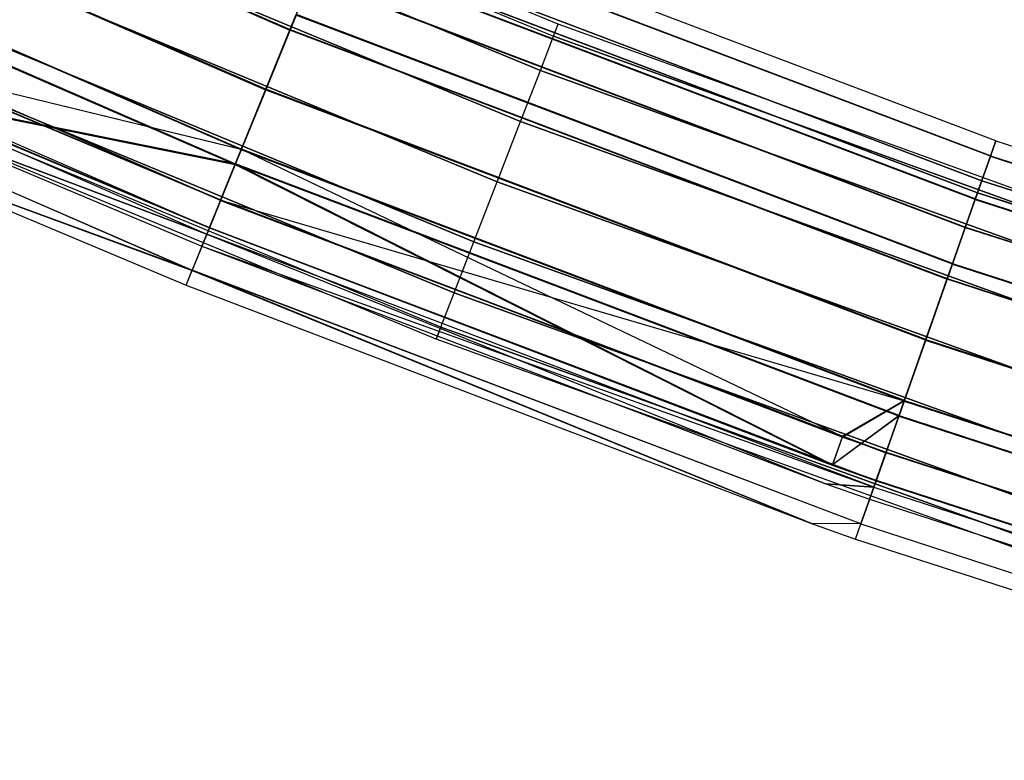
# Model space of a CAD drawing. Extents: x -176 to 176, y -176 to 176.
# Tile 12 of 208: x -68 to -56, y -168 to -159. Entities that reach past the tile are written whole.
import ezdxf

# ---------------------------------------------------------------- set-up
doc = ezdxf.new("R2010")
doc.units = 0
doc.header["$LTSCALE"] = 25.4
doc.layers.get('0').update_dxf_attribs({"linetype": 'CONTINUOUS'})

# ---------------------------------------------------------------- blocks, each defined once
blk = doc.blocks.new('BIURKOWA_B_STL')
at = {"color": 0}
for p, q in [((-72.581, -156.198, 195.151), (-64.95, -159.522, 195.151)), ((-72.581, -156.198, 195.151), (-64.95, -159.522, 195.151)), ((-64.949, -159.519, 406.152), (-72.58, -156.195, 406.152)), ((-64.949, -159.519, 406.152), (-72.58, -156.195, 406.152)), ((-72.58, -156.195, 409.848), (-64.949, -159.519, 409.848)), ((-72.58, -156.195, 409.848), (-64.949, -159.519, 409.848)), ((-72.577, -156.19, 198.845), (-64.947, -159.514, 198.845)), ((-72.577, -156.19, 198.845), (-64.947, -159.514, 198.845)), ((-61.772, -159.453, 408), (-69.07, -156.43, 408)), ((-61.772, -159.453, 408), (-69.07, -156.43, 408)), ((-61.772, -159.453, 197), (-69.07, -156.43, 197)), ((-61.772, -159.453, 197), (-69.07, -156.43, 197)), ((-69.132, -156.569, 408.765), (-61.827, -159.595, 408.765)), ((-69.132, -156.569, 407.235), (-61.827, -159.595, 407.235)), ((-69.132, -156.569, 408.765), (-61.827, -159.595, 408.765)), ((-69.132, -156.569, 407.235), (-61.827, -159.595, 407.235)), ((-69.132, -156.569, 197.765), (-61.827, -159.595, 197.765)), ((-69.132, -156.569, 196.235), (-61.827, -159.595, 196.235)), ((-69.132, -156.569, 197.765), (-61.827, -159.595, 197.765)), ((-69.132, -156.569, 196.235), (-61.827, -159.595, 196.235)), ((-72.903, -156.891, 194.5), (-65.238, -160.23, 194.5)), ((-72.903, -156.891, 194.5), (-65.238, -160.23, 194.5)), ((-65.238, -160.23, 195), (-72.903, -156.891, 195)), ((-65.238, -160.23, 195), (-72.903, -156.891, 195)), ((-72.902, -156.889, 405.5), (-65.237, -160.228, 405.5)), ((-72.902, -156.889, 405.5), (-65.237, -160.228, 405.5)), ((-72.902, -156.889, 410.5), (-65.237, -160.228, 410.5)), ((-72.902, -156.889, 410.5), (-65.237, -160.228, 410.5)), ((-72.902, -156.889, 406), (-65.237, -160.228, 406)), ((-72.902, -156.889, 410), (-65.237, -160.228, 410)), ((-72.902, -156.889, 410), (-65.237, -160.228, 410)), ((-72.902, -156.889, 406), (-65.237, -160.228, 406)), ((-72.9, -156.883, 199.5), (-65.235, -160.222, 199.5)), ((-72.9, -156.883, 199.5), (-65.235, -160.222, 199.5)), ((-65.235, -160.222, 199), (-72.9, -156.883, 199)), ((-65.235, -160.222, 199), (-72.9, -156.883, 199)), ((-61.984, -159.999, 406.586), (-69.307, -156.966, 406.586)), ((-69.307, -156.966, 409.414), (-61.984, -159.999, 409.414)), ((-69.307, -156.966, 409.414), (-61.984, -159.999, 409.414)), ((-61.984, -159.999, 406.586), (-69.307, -156.966, 406.586)), ((-61.984, -159.999, 195.586), (-69.307, -156.966, 195.586)), ((-69.307, -156.966, 198.414), (-61.984, -159.999, 198.414)), ((-69.307, -156.966, 198.414), (-61.984, -159.999, 198.414)), ((-61.984, -159.999, 195.586), (-69.307, -156.966, 195.586)), ((-65.527, -160.939, 195.153), (-73.226, -157.585, 195.153)), ((-65.527, -160.939, 195.153), (-73.226, -157.585, 195.153)), ((-73.225, -157.583, 409.848), (-65.526, -160.937, 409.848)), ((-65.526, -160.937, 406.152), (-73.225, -157.583, 406.152)), ((-65.526, -160.937, 406.152), (-73.225, -157.583, 406.152)), ((-73.225, -157.583, 409.848), (-65.526, -160.937, 409.848)), ((-73.222, -157.577, 198.851), (-65.523, -160.931, 198.851)), ((-73.222, -157.577, 198.851), (-65.523, -160.931, 198.851)), ((-69.569, -157.559, 409.848), (-62.218, -160.604, 409.848)), ((-69.569, -157.559, 409.848), (-62.218, -160.604, 409.848)), ((-62.218, -160.604, 406.152), (-69.569, -157.559, 406.152)), ((-62.218, -160.604, 406.152), (-69.569, -157.559, 406.152)), ((-69.569, -157.559, 198.848), (-62.218, -160.604, 198.848)), ((-69.569, -157.559, 198.848), (-62.218, -160.604, 198.848)), ((-62.218, -160.604, 195.152), (-69.569, -157.559, 195.152)), ((-62.218, -160.604, 195.152), (-69.569, -157.559, 195.152)), ((-73.306, -157.757, 405.69), (-65.598, -161.114, 405.69)), ((-73.306, -157.757, 405.69), (-65.598, -161.114, 405.69)), ((-73.306, -157.757, 410.31), (-65.598, -161.114, 410.31)), ((-73.306, -157.757, 410.31), (-65.598, -161.114, 410.31)), ((-73.306, -157.758, 194.691), (-65.599, -161.116, 194.691)), ((-73.306, -157.758, 194.691), (-65.599, -161.116, 194.691)), ((-73.303, -157.751, 199.312), (-65.596, -161.108, 199.312)), ((-73.303, -157.751, 199.312), (-65.596, -161.108, 199.312)), ((-56.59, -160.835, 408), (-64.295, -157.913, 408)), ((-56.59, -160.835, 408), (-64.295, -157.913, 408)), ((-56.59, -160.835, 196.996), (-64.295, -157.913, 196.996)), ((-56.59, -160.835, 196.996), (-64.295, -157.913, 196.996)), ((-56.654, -161.016, 196.04), (-64.367, -158.09, 196.04)), ((-56.654, -161.016, 196.04), (-64.367, -158.09, 196.04)), ((-56.653, -161.012, 197.952), (-64.366, -158.087, 197.952)), ((-56.653, -161.012, 197.952), (-64.366, -158.087, 197.952)), ((-56.653, -161.014, 408.957), (-64.366, -158.089, 408.957)), ((-56.653, -161.014, 408.957), (-64.366, -158.089, 408.957)), ((-56.653, -161.014, 407.043), (-64.366, -158.089, 407.043)), ((-56.653, -161.014, 407.043), (-64.366, -158.089, 407.043)), ((-65.771, -161.539, 195.587), (-73.499, -158.173, 195.587)), ((-65.771, -161.539, 195.587), (-73.499, -158.173, 195.587)), ((-65.771, -161.538, 409.414), (-73.498, -158.172, 409.414)), ((-65.771, -161.538, 409.414), (-73.498, -158.172, 409.414)), ((-69.878, -158.259, 410), (-62.495, -161.318, 410)), ((-69.878, -158.259, 410), (-62.495, -161.318, 410)), ((-62.495, -161.318, 406), (-69.878, -158.259, 406)), ((-62.495, -161.318, 406), (-69.878, -158.259, 406)), ((-69.878, -158.259, 199), (-62.495, -161.318, 199)), ((-69.878, -158.259, 199), (-62.495, -161.318, 199)), ((-62.495, -161.318, 195), (-69.878, -158.259, 195)), ((-62.495, -161.318, 195), (-69.878, -158.259, 195)), ((-56.756, -161.306, 196.996), (-64.483, -158.376, 196.996)), ((-56.756, -161.306, 196.996), (-64.483, -158.376, 196.996)), ((-64.483, -158.376, 408), (-56.756, -161.306, 408)), ((-64.483, -158.376, 408), (-56.756, -161.306, 408)), ((-73.681, -158.565, 196.235), (-65.934, -161.94, 196.235)), ((-73.681, -158.565, 196.235), (-65.934, -161.94, 196.235)), ((-73.681, -158.565, 408.765), (-65.934, -161.94, 408.765)), ((-73.681, -158.565, 408.765), (-65.934, -161.94, 408.765)), ((-73.648, -158.493, 195.233), (-65.904, -161.866, 195.233)), ((-73.648, -158.493, 195.233), (-65.904, -161.866, 195.233)), ((-73.647, -158.492, 409.768), (-65.904, -161.865, 409.768)), ((-73.647, -158.492, 409.768), (-65.904, -161.865, 409.768)), ((-56.834, -161.528, 195.23), (-64.572, -158.593, 195.23)), ((-56.834, -161.528, 195.23), (-64.572, -158.593, 195.23)), ((-56.833, -161.525, 409.768), (-64.571, -158.591, 409.768)), ((-56.833, -161.525, 409.768), (-64.571, -158.591, 409.768)), ((-56.833, -161.525, 406.232), (-64.571, -158.591, 406.232)), ((-56.833, -161.525, 406.232), (-64.571, -158.591, 406.232)), ((-56.832, -161.522, 198.764), (-64.569, -158.587, 198.764)), ((-56.832, -161.522, 198.764), (-64.569, -158.587, 198.764)), ((-56.807, -161.45, 407.235), (-64.541, -158.517, 407.235)), ((-64.541, -158.517, 408.765), (-56.807, -161.45, 408.765)), ((-64.541, -158.517, 408.765), (-56.807, -161.45, 408.765)), ((-56.807, -161.45, 407.235), (-64.541, -158.517, 407.235)), ((-64.541, -158.518, 196.231), (-56.807, -161.451, 196.231)), ((-64.541, -158.518, 196.231), (-56.807, -161.451, 196.231)), ((-64.54, -158.515, 197.761), (-56.806, -161.448, 197.761)), ((-64.54, -158.515, 197.761), (-56.806, -161.448, 197.761)), ((-64.705, -158.921, 195.583), (-64.95, -159.522, 195.151)), ((-64.705, -158.921, 195.583), (-64.95, -159.522, 195.151)), ((-64.949, -159.519, 406.152), (-64.704, -158.918, 406.586)), ((-64.949, -159.519, 406.152), (-64.704, -158.918, 406.586)), ((-64.949, -159.519, 409.848), (-64.704, -158.918, 409.414)), ((-64.949, -159.519, 409.848), (-64.704, -158.918, 409.414)), ((-64.947, -159.514, 198.845), (-64.703, -158.915, 198.41)), ((-64.947, -159.514, 198.845), (-64.703, -158.915, 198.41)), ((-64.705, -158.921, 195.583), (-56.951, -161.861, 195.583)), ((-64.705, -158.921, 195.583), (-56.951, -161.861, 195.583)), ((-56.951, -161.859, 406.586), (-64.704, -158.918, 406.586)), ((-56.951, -161.859, 406.586), (-64.704, -158.918, 406.586)), ((-56.951, -161.859, 409.414), (-64.704, -158.918, 409.414)), ((-56.951, -161.859, 409.414), (-64.704, -158.918, 409.414)), ((-64.703, -158.915, 198.41), (-56.949, -161.855, 198.41)), ((-64.703, -158.915, 198.41), (-56.949, -161.855, 198.41)), ((-73.876, -158.984, 408.957), (-66.108, -162.367, 408.957)), ((-73.876, -158.984, 408.957), (-66.108, -162.367, 408.957)), ((-73.876, -158.984, 196.044), (-66.108, -162.368, 196.044)), ((-73.876, -158.984, 196.044), (-66.108, -162.368, 196.044)), ((-70.187, -158.959, 409.848), (-62.771, -162.031, 409.848)), ((-70.187, -158.959, 409.848), (-62.771, -162.031, 409.848)), ((-62.771, -162.031, 406.152), (-70.187, -158.959, 406.152)), ((-62.771, -162.031, 406.152), (-70.187, -158.959, 406.152)), ((-70.187, -158.959, 198.848), (-62.771, -162.031, 198.848)), ((-70.187, -158.959, 198.848), (-62.771, -162.031, 198.848)), ((-62.771, -162.031, 195.152), (-70.187, -158.959, 195.152)), ((-62.771, -162.031, 195.152), (-70.187, -158.959, 195.152)), ((-65.238, -160.23, 194.5), (-64.878, -159.345, 194.689)), ((-65.238, -160.23, 194.5), (-64.878, -159.345, 194.689)), ((-64.877, -159.342, 410.31), (-65.237, -160.228, 410.5)), ((-65.237, -160.228, 405.5), (-64.877, -159.342, 405.69)), ((-65.237, -160.228, 405.5), (-64.877, -159.342, 405.69)), ((-64.877, -159.342, 410.31), (-65.237, -160.228, 410.5)), ((-64.874, -159.337, 199.307), (-65.235, -160.222, 199.5)), ((-64.874, -159.337, 199.307), (-65.235, -160.222, 199.5)), ((-57.103, -162.293, 194.689), (-64.878, -159.345, 194.689)), ((-57.103, -162.293, 194.689), (-64.878, -159.345, 194.689)), ((-57.103, -162.29, 410.31), (-64.877, -159.342, 410.31)), ((-57.103, -162.29, 410.31), (-64.877, -159.342, 410.31)), ((-57.103, -162.29, 405.69), (-64.877, -159.342, 405.69)), ((-57.103, -162.29, 405.69), (-64.877, -159.342, 405.69)), ((-57.101, -162.285, 199.307), (-64.874, -159.337, 199.307)), ((-57.101, -162.285, 199.307), (-64.874, -159.337, 199.307)), ((-65.238, -160.23, 195), (-64.95, -159.522, 195.151)), ((-65.238, -160.23, 195), (-64.95, -159.522, 195.151)), ((-64.949, -159.519, 406.152), (-65.237, -160.228, 406)), ((-65.237, -160.228, 410), (-64.949, -159.519, 409.848)), ((-65.237, -160.228, 410), (-64.949, -159.519, 409.848)), ((-64.949, -159.519, 406.152), (-65.237, -160.228, 406)), ((-65.235, -160.222, 199), (-64.947, -159.514, 198.845)), ((-65.235, -160.222, 199), (-64.947, -159.514, 198.845)), ((-57.167, -162.473, 195.151), (-64.95, -159.522, 195.151)), ((-57.167, -162.473, 195.151), (-64.95, -159.522, 195.151)), ((-64.949, -159.519, 406.152), (-57.166, -162.471, 406.152)), ((-64.949, -159.519, 409.848), (-57.166, -162.471, 409.848)), ((-64.949, -159.519, 406.152), (-57.166, -162.471, 406.152)), ((-64.949, -159.519, 409.848), (-57.166, -162.471, 409.848)), ((-64.947, -159.514, 198.845), (-57.164, -162.466, 198.845)), ((-64.947, -159.514, 198.845), (-57.164, -162.466, 198.845)), ((-61.827, -159.595, 408.765), (-61.772, -159.453, 408)), ((-61.827, -159.595, 408.765), (-61.772, -159.453, 408)), ((-61.827, -159.595, 407.235), (-61.772, -159.453, 408)), ((-61.827, -159.595, 407.235), (-61.772, -159.453, 408)), ((-61.827, -159.595, 197.765), (-61.772, -159.453, 197)), ((-61.827, -159.595, 197.765), (-61.772, -159.453, 197)), ((-61.827, -159.595, 196.235), (-61.772, -159.453, 197)), ((-61.827, -159.595, 196.235), (-61.772, -159.453, 197)), ((-54.342, -162.135, 408), (-61.772, -159.453, 408)), ((-54.342, -162.135, 408), (-61.772, -159.453, 408)), ((-54.342, -162.135, 197), (-61.772, -159.453, 197)), ((-54.342, -162.135, 197), (-61.772, -159.453, 197)), ((-70.45, -159.553, 409.414), (-63.006, -162.636, 409.414)), ((-70.45, -159.553, 409.414), (-63.006, -162.636, 409.414)), ((-63.006, -162.636, 406.586), (-70.45, -159.553, 406.586)), ((-63.006, -162.636, 406.586), (-70.45, -159.553, 406.586)), ((-70.45, -159.553, 198.414), (-63.006, -162.636, 198.414)), ((-70.45, -159.553, 198.414), (-63.006, -162.636, 198.414)), ((-63.006, -162.636, 195.586), (-70.45, -159.553, 195.586)), ((-63.006, -162.636, 195.586), (-70.45, -159.553, 195.586)), ((-61.984, -159.999, 406.586), (-61.827, -159.595, 407.235)), ((-61.984, -159.999, 409.414), (-61.827, -159.595, 408.765)), ((-61.984, -159.999, 409.414), (-61.827, -159.595, 408.765)), ((-61.984, -159.999, 406.586), (-61.827, -159.595, 407.235)), ((-61.984, -159.999, 195.586), (-61.827, -159.595, 196.235)), ((-61.984, -159.999, 198.414), (-61.827, -159.595, 197.765)), ((-61.984, -159.999, 198.414), (-61.827, -159.595, 197.765)), ((-61.984, -159.999, 195.586), (-61.827, -159.595, 196.235)), ((-61.827, -159.595, 408.765), (-54.391, -162.28, 408.765)), ((-61.827, -159.595, 408.765), (-54.391, -162.28, 408.765)), ((-54.391, -162.28, 407.235), (-61.827, -159.595, 407.235)), ((-54.391, -162.28, 407.235), (-61.827, -159.595, 407.235)), ((-61.827, -159.595, 197.765), (-54.391, -162.28, 197.765)), ((-61.827, -159.595, 197.765), (-54.391, -162.28, 197.765)), ((-54.391, -162.28, 196.235), (-61.827, -159.595, 196.235)), ((-54.391, -162.28, 196.235), (-61.827, -159.595, 196.235)), ((-63.162, -163.041, 408.765), (-70.625, -159.95, 408.765)), ((-63.162, -163.041, 407.235), (-70.625, -159.95, 407.235)), ((-63.162, -163.041, 408.765), (-70.625, -159.95, 408.765)), ((-63.162, -163.041, 407.235), (-70.625, -159.95, 407.235)), ((-63.162, -163.041, 197.765), (-70.625, -159.95, 197.765)), ((-63.162, -163.041, 196.235), (-70.625, -159.95, 196.235)), ((-63.162, -163.041, 197.765), (-70.625, -159.95, 197.765)), ((-63.162, -163.041, 196.235), (-70.625, -159.95, 196.235)), ((-65.771, -161.538, 406.586), (-69.487, -159.975, 406.586)), ((-65.771, -161.538, 406.586), (-69.487, -159.975, 406.586)), ((-65.526, -160.937, 406.152), (-69.487, -159.975, 406.586)), ((-65.526, -160.937, 406.152), (-69.487, -159.975, 406.586)), ((-69.485, -159.97, 198.42), (-65.769, -161.533, 198.42)), ((-69.485, -159.97, 198.42), (-65.769, -161.533, 198.42)), ((-69.485, -159.97, 198.42), (-65.523, -160.931, 198.851)), ((-69.485, -159.97, 198.42), (-65.523, -160.931, 198.851)), ((-62.218, -160.604, 409.848), (-61.984, -159.999, 409.414)), ((-62.218, -160.604, 409.848), (-61.984, -159.999, 409.414)), ((-62.218, -160.604, 406.152), (-61.984, -159.999, 406.586)), ((-62.218, -160.604, 406.152), (-61.984, -159.999, 406.586)), ((-62.218, -160.604, 198.848), (-61.984, -159.999, 198.414)), ((-62.218, -160.604, 198.848), (-61.984, -159.999, 198.414)), ((-62.218, -160.604, 195.152), (-61.984, -159.999, 195.586)), ((-62.218, -160.604, 195.152), (-61.984, -159.999, 195.586)), ((-61.984, -159.999, 409.414), (-54.528, -162.691, 409.414)), ((-61.984, -159.999, 409.414), (-54.528, -162.691, 409.414)), ((-54.528, -162.691, 406.586), (-61.984, -159.999, 406.586)), ((-54.528, -162.691, 406.586), (-61.984, -159.999, 406.586)), ((-61.984, -159.999, 198.414), (-54.528, -162.691, 198.414)), ((-61.984, -159.999, 198.414), (-54.528, -162.691, 198.414)), ((-54.528, -162.691, 195.586), (-61.984, -159.999, 195.586)), ((-54.528, -162.691, 195.586), (-61.984, -159.999, 195.586)), ((-63.217, -163.183, 408), (-70.686, -160.089, 408)), ((-63.217, -163.183, 408), (-70.686, -160.089, 408)), ((-63.217, -163.183, 197), (-70.686, -160.089, 197)), ((-63.217, -163.183, 197), (-70.686, -160.089, 197)), ((-65.599, -161.116, 194.691), (-65.238, -160.23, 194.5)), ((-65.599, -161.116, 194.691), (-65.238, -160.23, 194.5)), ((-65.237, -160.228, 410.5), (-65.598, -161.114, 410.31)), ((-65.598, -161.114, 405.69), (-65.237, -160.228, 405.5)), ((-65.598, -161.114, 405.69), (-65.237, -160.228, 405.5)), ((-65.237, -160.228, 410.5), (-65.598, -161.114, 410.31)), ((-65.235, -160.222, 199.5), (-65.596, -161.108, 199.312)), ((-65.235, -160.222, 199.5), (-65.596, -161.108, 199.312)), ((-65.527, -160.939, 195.153), (-65.238, -160.23, 195)), ((-65.527, -160.939, 195.153), (-65.238, -160.23, 195)), ((-65.526, -160.937, 409.848), (-65.237, -160.228, 410)), ((-65.526, -160.937, 409.848), (-65.237, -160.228, 410)), ((-65.526, -160.937, 406.152), (-65.237, -160.228, 406)), ((-65.526, -160.937, 406.152), (-65.237, -160.228, 406)), ((-65.235, -160.222, 199), (-65.523, -160.931, 198.851)), ((-65.235, -160.222, 199), (-65.523, -160.931, 198.851)), ((-57.421, -163.195, 194.5), (-65.238, -160.23, 194.5)), ((-57.421, -163.195, 194.5), (-65.238, -160.23, 194.5)), ((-57.421, -163.195, 195), (-65.238, -160.23, 195)), ((-57.421, -163.195, 195), (-65.238, -160.23, 195)), ((-57.42, -163.193, 410.5), (-65.237, -160.228, 410.5)), ((-57.42, -163.193, 410.5), (-65.237, -160.228, 410.5)), ((-57.42, -163.193, 405.5), (-65.237, -160.228, 405.5)), ((-57.42, -163.193, 405.5), (-65.237, -160.228, 405.5)), ((-65.237, -160.228, 410), (-57.42, -163.193, 410)), ((-65.237, -160.228, 410), (-57.42, -163.193, 410)), ((-57.42, -163.193, 406), (-65.237, -160.228, 406)), ((-57.42, -163.193, 406), (-65.237, -160.228, 406)), ((-57.418, -163.187, 199.5), (-65.235, -160.222, 199.5)), ((-57.418, -163.187, 199.5), (-65.235, -160.222, 199.5)), ((-65.235, -160.222, 199), (-57.418, -163.187, 199)), ((-65.235, -160.222, 199), (-57.418, -163.187, 199)), ((-69.628, -160.299, 406.232), (-65.904, -161.865, 406.232)), ((-69.628, -160.299, 406.232), (-65.904, -161.865, 406.232)), ((-69.628, -160.299, 406.232), (-65.598, -161.114, 405.69)), ((-69.628, -160.299, 406.232), (-65.598, -161.114, 405.69)), ((-69.625, -160.294, 198.773), (-65.902, -161.86, 198.773)), ((-65.596, -161.108, 199.312), (-69.625, -160.294, 198.773)), ((-65.596, -161.108, 199.312), (-69.625, -160.294, 198.773)), ((-69.625, -160.294, 198.773), (-65.902, -161.86, 198.773)), ((-69.72, -160.512, 197), (-65.992, -162.081, 197)), ((-65.934, -161.94, 196.235), (-69.72, -160.512, 197)), ((-65.934, -161.94, 196.235), (-69.72, -160.512, 197)), ((-69.72, -160.512, 408), (-65.992, -162.081, 408)), ((-69.72, -160.512, 197), (-65.992, -162.081, 197)), ((-69.72, -160.512, 408), (-65.992, -162.081, 408)), ((-69.72, -160.512, 408), (-65.934, -161.94, 408.765)), ((-69.72, -160.512, 408), (-65.934, -161.94, 408.765)), ((-62.495, -161.318, 410), (-62.218, -160.604, 409.848)), ((-62.495, -161.318, 410), (-62.218, -160.604, 409.848)), ((-62.495, -161.318, 406), (-62.218, -160.604, 406.152)), ((-62.495, -161.318, 406), (-62.218, -160.604, 406.152)), ((-62.495, -161.318, 199), (-62.218, -160.604, 198.848)), ((-62.495, -161.318, 199), (-62.218, -160.604, 198.848)), ((-62.495, -161.318, 195), (-62.218, -160.604, 195.152)), ((-62.495, -161.318, 195), (-62.218, -160.604, 195.152)), ((-62.218, -160.604, 409.848), (-54.735, -163.306, 409.848)), ((-62.218, -160.604, 409.848), (-54.735, -163.306, 409.848)), ((-54.735, -163.306, 406.152), (-62.218, -160.604, 406.152)), ((-54.735, -163.306, 406.152), (-62.218, -160.604, 406.152)), ((-62.218, -160.604, 198.848), (-54.735, -163.306, 198.848)), ((-62.218, -160.604, 198.848), (-54.735, -163.306, 198.848)), ((-54.735, -163.306, 195.152), (-62.218, -160.604, 195.152)), ((-54.735, -163.306, 195.152), (-62.218, -160.604, 195.152)), ((-65.769, -161.533, 198.42), (-65.523, -160.931, 198.851)), ((-65.769, -161.533, 198.42), (-65.523, -160.931, 198.851)), ((-65.523, -160.931, 198.851), (-58.406, -164.338, 198.42)), ((-57.672, -163.909, 198.851), (-65.523, -160.931, 198.851)), ((-57.672, -163.909, 198.851), (-65.523, -160.931, 198.851)), ((-65.523, -160.931, 198.851), (-58.406, -164.338, 198.42)), ((-56.654, -161.016, 196.04), (-56.59, -160.835, 196.996)), ((-56.654, -161.016, 196.04), (-56.59, -160.835, 196.996)), ((-56.653, -161.014, 407.043), (-56.59, -160.835, 408)), ((-56.59, -160.835, 408), (-56.653, -161.014, 408.957)), ((-56.59, -160.835, 408), (-56.653, -161.014, 408.957)), ((-56.653, -161.014, 407.043), (-56.59, -160.835, 408)), ((-56.59, -160.835, 196.996), (-56.653, -161.012, 197.952)), ((-56.59, -160.835, 196.996), (-56.653, -161.012, 197.952)), ((-56.59, -160.835, 408), (-48.754, -163.381, 408)), ((-56.59, -160.835, 408), (-48.754, -163.381, 408)), ((-56.59, -160.835, 196.996), (-48.754, -163.381, 196.996)), ((-56.59, -160.835, 196.996), (-48.754, -163.381, 196.996)), ((-69.919, -160.971, 408), (-66.18, -162.544, 408)), ((-66.108, -162.367, 408.957), (-69.919, -160.971, 408)), ((-66.108, -162.367, 408.957), (-69.919, -160.971, 408)), ((-69.919, -160.971, 197), (-66.18, -162.544, 197)), ((-69.919, -160.971, 408), (-66.18, -162.544, 408)), ((-69.919, -160.971, 197), (-66.18, -162.544, 197)), ((-69.919, -160.971, 197), (-66.108, -162.368, 196.044)), ((-69.919, -160.971, 197), (-66.108, -162.368, 196.044)), ((-65.771, -161.538, 409.414), (-65.526, -160.937, 409.848)), ((-65.771, -161.538, 406.586), (-65.526, -160.937, 406.152)), ((-65.771, -161.538, 406.586), (-65.526, -160.937, 406.152)), ((-65.771, -161.538, 409.414), (-65.526, -160.937, 409.848)), ((-65.771, -161.539, 195.587), (-65.527, -160.939, 195.153)), ((-65.771, -161.539, 195.587), (-65.527, -160.939, 195.153)), ((-57.675, -163.916, 195.153), (-65.527, -160.939, 195.153)), ((-57.675, -163.916, 195.153), (-65.527, -160.939, 195.153)), ((-65.526, -160.937, 409.848), (-57.674, -163.915, 409.848)), ((-65.526, -160.937, 409.848), (-57.674, -163.915, 409.848)), ((-57.674, -163.915, 406.152), (-65.526, -160.937, 406.152)), ((-57.674, -163.915, 406.152), (-65.526, -160.937, 406.152)), ((-56.834, -161.528, 195.23), (-56.654, -161.016, 196.04)), ((-56.834, -161.528, 195.23), (-56.654, -161.016, 196.04)), ((-56.833, -161.525, 406.232), (-56.653, -161.014, 407.043)), ((-56.653, -161.014, 408.957), (-56.833, -161.525, 409.768)), ((-56.653, -161.014, 408.957), (-56.833, -161.525, 409.768)), ((-56.833, -161.525, 406.232), (-56.653, -161.014, 407.043)), ((-56.653, -161.012, 197.952), (-56.832, -161.522, 198.764)), ((-56.653, -161.012, 197.952), (-56.832, -161.522, 198.764)), ((-56.654, -161.016, 196.04), (-48.809, -163.565, 196.04)), ((-56.654, -161.016, 196.04), (-48.809, -163.565, 196.04)), ((-56.653, -161.012, 197.952), (-48.808, -163.561, 197.952)), ((-56.653, -161.012, 197.952), (-48.808, -163.561, 197.952)), ((-56.653, -161.014, 407.043), (-48.808, -163.563, 407.043)), ((-56.653, -161.014, 407.043), (-48.808, -163.563, 407.043)), ((-56.653, -161.014, 408.957), (-48.808, -163.563, 408.957)), ((-56.653, -161.014, 408.957), (-48.808, -163.563, 408.957)), ((-65.904, -161.865, 406.232), (-65.598, -161.114, 405.69)), ((-65.598, -161.114, 410.31), (-65.904, -161.865, 409.768)), ((-65.904, -161.865, 406.232), (-65.598, -161.114, 405.69)), ((-65.598, -161.114, 410.31), (-65.904, -161.865, 409.768)), ((-65.904, -161.866, 195.233), (-65.599, -161.116, 194.691)), ((-65.904, -161.866, 195.233), (-65.599, -161.116, 194.691)), ((-65.902, -161.86, 198.773), (-65.596, -161.108, 199.312)), ((-65.902, -161.86, 198.773), (-65.596, -161.108, 199.312)), ((-57.738, -164.097, 194.691), (-65.599, -161.116, 194.691)), ((-57.738, -164.097, 194.691), (-65.599, -161.116, 194.691)), ((-65.598, -161.114, 405.69), (-58.526, -164.677, 406.232)), ((-57.738, -164.095, 410.31), (-65.598, -161.114, 410.31)), ((-57.738, -164.095, 410.31), (-65.598, -161.114, 410.31)), ((-57.738, -164.095, 405.69), (-65.598, -161.114, 405.69)), ((-57.738, -164.095, 405.69), (-65.598, -161.114, 405.69)), ((-65.598, -161.114, 405.69), (-58.526, -164.677, 406.232)), ((-58.524, -164.672, 198.773), (-65.596, -161.108, 199.312)), ((-58.524, -164.672, 198.773), (-65.596, -161.108, 199.312)), ((-57.735, -164.089, 199.312), (-65.596, -161.108, 199.312)), ((-57.735, -164.089, 199.312), (-65.596, -161.108, 199.312)), ((-62.771, -162.031, 409.848), (-62.495, -161.318, 410)), ((-62.771, -162.031, 409.848), (-62.495, -161.318, 410)), ((-62.771, -162.031, 406.152), (-62.495, -161.318, 406)), ((-62.771, -162.031, 406.152), (-62.495, -161.318, 406)), ((-62.771, -162.031, 198.848), (-62.495, -161.318, 199)), ((-62.771, -162.031, 198.848), (-62.495, -161.318, 199)), ((-62.771, -162.031, 195.152), (-62.495, -161.318, 195)), ((-62.771, -162.031, 195.152), (-62.495, -161.318, 195)), ((-62.495, -161.318, 410), (-54.978, -164.032, 410)), ((-62.495, -161.318, 410), (-54.978, -164.032, 410)), ((-54.978, -164.032, 406), (-62.495, -161.318, 406)), ((-54.978, -164.032, 406), (-62.495, -161.318, 406)), ((-62.495, -161.318, 199), (-54.978, -164.032, 199)), ((-62.495, -161.318, 199), (-54.978, -164.032, 199)), ((-54.978, -164.032, 195), (-62.495, -161.318, 195)), ((-54.978, -164.032, 195), (-62.495, -161.318, 195)), ((-56.756, -161.306, 196.996), (-56.807, -161.451, 196.231)), ((-56.756, -161.306, 196.996), (-56.807, -161.451, 196.231)), ((-56.807, -161.45, 407.235), (-56.756, -161.306, 408)), ((-56.807, -161.45, 408.765), (-56.756, -161.306, 408)), ((-56.807, -161.45, 407.235), (-56.756, -161.306, 408)), ((-56.807, -161.45, 408.765), (-56.756, -161.306, 408)), ((-56.756, -161.306, 196.996), (-56.806, -161.448, 197.761)), ((-56.756, -161.306, 196.996), (-56.806, -161.448, 197.761)), ((-56.756, -161.306, 196.996), (-48.897, -163.86, 196.996)), ((-56.756, -161.306, 196.996), (-48.897, -163.86, 196.996)), ((-48.897, -163.86, 408), (-56.756, -161.306, 408)), ((-48.897, -163.86, 408), (-56.756, -161.306, 408)), ((-56.951, -161.859, 406.586), (-56.807, -161.45, 407.235)), ((-56.951, -161.859, 406.586), (-56.807, -161.45, 407.235)), ((-56.951, -161.859, 409.414), (-56.807, -161.45, 408.765)), ((-56.951, -161.859, 409.414), (-56.807, -161.45, 408.765)), ((-56.807, -161.451, 196.231), (-56.951, -161.861, 195.583)), ((-56.807, -161.451, 196.231), (-56.951, -161.861, 195.583)), ((-56.949, -161.855, 198.41), (-56.806, -161.448, 197.761)), ((-56.949, -161.855, 198.41), (-56.806, -161.448, 197.761)), ((-48.94, -164.006, 407.235), (-56.807, -161.45, 407.235)), ((-48.94, -164.006, 407.235), (-56.807, -161.45, 407.235)), ((-56.807, -161.45, 408.765), (-48.94, -164.006, 408.765)), ((-56.807, -161.45, 408.765), (-48.94, -164.006, 408.765)), ((-56.807, -161.451, 196.231), (-48.941, -164.007, 196.231)), ((-56.807, -161.451, 196.231), (-48.941, -164.007, 196.231)), ((-48.94, -164.004, 197.761), (-56.806, -161.448, 197.761)), ((-48.94, -164.004, 197.761), (-56.806, -161.448, 197.761)), ((-65.771, -161.538, 409.414), (-65.934, -161.94, 408.765)), ((-65.771, -161.538, 409.414), (-65.934, -161.94, 408.765)), ((-65.771, -161.539, 195.587), (-65.934, -161.94, 196.235)), ((-65.771, -161.539, 195.587), (-65.934, -161.94, 196.235)), ((-65.771, -161.538, 406.586), (-65.904, -161.865, 406.232)), ((-65.771, -161.538, 406.586), (-65.904, -161.865, 406.232)), ((-65.769, -161.533, 198.42), (-65.902, -161.86, 198.773)), ((-65.769, -161.533, 198.42), (-65.902, -161.86, 198.773)), ((-58.408, -164.344, 406.586), (-65.771, -161.538, 406.586)), ((-65.771, -161.538, 409.414), (-57.889, -164.527, 409.414)), ((-65.771, -161.538, 406.586), (-57.674, -163.915, 406.152)), ((-58.408, -164.344, 406.586), (-65.771, -161.538, 406.586)), ((-65.771, -161.538, 406.586), (-57.674, -163.915, 406.152)), ((-65.771, -161.538, 409.414), (-57.889, -164.527, 409.414)), ((-65.771, -161.539, 195.587), (-57.89, -164.528, 195.587)), ((-65.771, -161.539, 195.587), (-57.89, -164.528, 195.587)), ((-65.769, -161.533, 198.42), (-58.406, -164.338, 198.42)), ((-65.769, -161.533, 198.42), (-58.406, -164.338, 198.42)), ((-57.103, -162.29, 405.69), (-56.833, -161.525, 406.232)), ((-56.833, -161.525, 409.768), (-57.103, -162.29, 410.31)), ((-56.833, -161.525, 409.768), (-57.103, -162.29, 410.31)), ((-57.103, -162.29, 405.69), (-56.833, -161.525, 406.232)), ((-57.103, -162.293, 194.689), (-56.834, -161.528, 195.23)), ((-57.103, -162.293, 194.689), (-56.834, -161.528, 195.23)), ((-56.832, -161.522, 198.764), (-57.101, -162.285, 199.307)), ((-56.832, -161.522, 198.764), (-57.101, -162.285, 199.307)), ((-56.834, -161.528, 195.23), (-48.964, -164.085, 195.23)), ((-56.834, -161.528, 195.23), (-48.964, -164.085, 195.23)), ((-56.833, -161.525, 406.232), (-48.963, -164.083, 406.232)), ((-56.833, -161.525, 406.232), (-48.963, -164.083, 406.232)), ((-56.833, -161.525, 409.768), (-48.963, -164.083, 409.768)), ((-56.833, -161.525, 409.768), (-48.963, -164.083, 409.768)), ((-56.832, -161.522, 198.764), (-48.962, -164.079, 198.764)), ((-56.832, -161.522, 198.764), (-48.962, -164.079, 198.764)), ((-65.904, -161.865, 409.768), (-66.108, -162.367, 408.957)), ((-65.904, -161.865, 409.768), (-66.108, -162.367, 408.957)), ((-66.108, -162.368, 196.044), (-65.904, -161.866, 195.233)), ((-66.108, -162.368, 196.044), (-65.904, -161.866, 195.233)), ((-65.904, -161.865, 406.232), (-58.526, -164.677, 406.232)), ((-65.904, -161.865, 406.232), (-58.526, -164.677, 406.232)), ((-58.007, -164.861, 409.768), (-65.904, -161.865, 409.768)), ((-58.007, -164.861, 409.768), (-65.904, -161.865, 409.768)), ((-58.007, -164.861, 195.233), (-65.904, -161.866, 195.233)), ((-58.007, -164.861, 195.233), (-65.904, -161.866, 195.233)), ((-65.902, -161.86, 198.773), (-58.524, -164.672, 198.773)), ((-65.902, -161.86, 198.773), (-58.524, -164.672, 198.773)), ((-57.167, -162.473, 195.151), (-56.951, -161.861, 195.583)), ((-57.167, -162.473, 195.151), (-56.951, -161.861, 195.583)), ((-56.951, -161.859, 406.586), (-57.166, -162.471, 406.152)), ((-56.951, -161.859, 409.414), (-57.166, -162.471, 409.848)), ((-56.951, -161.859, 406.586), (-57.166, -162.471, 406.152)), ((-56.951, -161.859, 409.414), (-57.166, -162.471, 409.848)), ((-57.164, -162.466, 198.845), (-56.949, -161.855, 198.41)), ((-57.164, -162.466, 198.845), (-56.949, -161.855, 198.41)), ((-56.951, -161.859, 406.586), (-49.064, -164.421, 406.586)), ((-56.951, -161.859, 409.414), (-49.064, -164.421, 409.414)), ((-56.951, -161.859, 409.414), (-49.064, -164.421, 409.414)), ((-56.951, -161.859, 406.586), (-49.064, -164.421, 406.586)), ((-49.065, -164.424, 195.583), (-56.951, -161.861, 195.583)), ((-49.065, -164.424, 195.583), (-56.951, -161.861, 195.583)), ((-56.949, -161.855, 198.41), (-49.063, -164.418, 198.41)), ((-56.949, -161.855, 198.41), (-49.063, -164.418, 198.41)), ((-65.992, -162.081, 197), (-65.934, -161.94, 196.235)), ((-65.992, -162.081, 197), (-65.934, -161.94, 196.235)), ((-65.992, -162.081, 408), (-65.934, -161.94, 408.765)), ((-65.992, -162.081, 408), (-65.934, -161.94, 408.765)), ((-58.033, -164.936, 196.235), (-65.934, -161.94, 196.235)), ((-58.033, -164.936, 196.235), (-65.934, -161.94, 196.235)), ((-65.934, -161.94, 408.765), (-58.604, -164.896, 408)), ((-58.033, -164.936, 408.765), (-65.934, -161.94, 408.765)), ((-58.033, -164.936, 408.765), (-65.934, -161.94, 408.765)), ((-65.934, -161.94, 408.765), (-58.604, -164.896, 408)), ((-65.992, -162.081, 197), (-58.033, -164.936, 196.235)), ((-65.992, -162.081, 197), (-58.604, -164.896, 197)), ((-65.992, -162.081, 197), (-58.033, -164.936, 196.235)), ((-65.992, -162.081, 408), (-65.992, -162.081, 197)), ((-65.992, -162.081, 408), (-65.992, -162.081, 197)), ((-65.992, -162.081, 408), (-58.604, -164.896, 408)), ((-65.992, -162.081, 197), (-58.604, -164.896, 197)), ((-65.992, -162.081, 408), (-58.604, -164.896, 408)), ((-63.006, -162.636, 409.414), (-62.771, -162.031, 409.848)), ((-63.006, -162.636, 409.414), (-62.771, -162.031, 409.848)), ((-63.006, -162.636, 406.586), (-62.771, -162.031, 406.152)), ((-63.006, -162.636, 406.586), (-62.771, -162.031, 406.152)), ((-63.006, -162.636, 198.414), (-62.771, -162.031, 198.848)), ((-63.006, -162.636, 198.414), (-62.771, -162.031, 198.848)), ((-63.006, -162.636, 195.586), (-62.771, -162.031, 195.152)), ((-63.006, -162.636, 195.586), (-62.771, -162.031, 195.152)), ((-62.771, -162.031, 409.848), (-55.221, -164.757, 409.848)), ((-62.771, -162.031, 409.848), (-55.221, -164.757, 409.848)), ((-55.221, -164.757, 406.152), (-62.771, -162.031, 406.152)), ((-55.221, -164.757, 406.152), (-62.771, -162.031, 406.152)), ((-62.771, -162.031, 198.848), (-55.221, -164.757, 198.848)), ((-62.771, -162.031, 198.848), (-55.221, -164.757, 198.848)), ((-55.221, -164.757, 195.152), (-62.771, -162.031, 195.152)), ((-55.221, -164.757, 195.152), (-62.771, -162.031, 195.152)), ((-57.421, -163.195, 194.5), (-57.103, -162.293, 194.689)), ((-57.421, -163.195, 194.5), (-57.103, -162.293, 194.689)), ((-57.42, -163.193, 405.5), (-57.103, -162.29, 405.69)), ((-57.103, -162.29, 410.31), (-57.42, -163.193, 410.5)), ((-57.103, -162.29, 410.31), (-57.42, -163.193, 410.5)), ((-57.42, -163.193, 405.5), (-57.103, -162.29, 405.69)), ((-57.101, -162.285, 199.307), (-57.418, -163.187, 199.5)), ((-57.101, -162.285, 199.307), (-57.418, -163.187, 199.5)), ((-57.103, -162.29, 405.69), (-49.195, -164.86, 405.69)), ((-57.103, -162.29, 405.69), (-49.195, -164.86, 405.69)), ((-57.103, -162.29, 410.31), (-49.195, -164.86, 410.31)), ((-57.103, -162.29, 410.31), (-49.195, -164.86, 410.31)), ((-57.103, -162.293, 194.689), (-49.196, -164.862, 194.689)), ((-57.103, -162.293, 194.689), (-49.196, -164.862, 194.689)), ((-57.101, -162.285, 199.307), (-49.193, -164.854, 199.307)), ((-57.101, -162.285, 199.307), (-49.193, -164.854, 199.307)), ((-66.18, -162.544, 408), (-66.108, -162.367, 408.957)), ((-66.18, -162.544, 408), (-66.108, -162.367, 408.957)), ((-66.18, -162.544, 197), (-66.108, -162.368, 196.044)), ((-66.18, -162.544, 197), (-66.108, -162.368, 196.044)), ((-58.771, -165.367, 408), (-66.108, -162.367, 408.957)), ((-58.771, -165.367, 408), (-66.108, -162.367, 408.957)), ((-58.187, -165.372, 408.957), (-66.108, -162.367, 408.957)), ((-58.187, -165.372, 408.957), (-66.108, -162.367, 408.957)), ((-66.108, -162.368, 196.044), (-58.771, -165.367, 197)), ((-58.187, -165.372, 196.044), (-66.108, -162.368, 196.044)), ((-58.187, -165.372, 196.044), (-66.108, -162.368, 196.044)), ((-66.108, -162.368, 196.044), (-58.771, -165.367, 197)), ((-66.18, -162.544, 408), (-58.771, -165.367, 408)), ((-66.18, -162.544, 197), (-66.18, -162.544, 408)), ((-66.18, -162.544, 197), (-66.18, -162.544, 408)), ((-66.18, -162.544, 197), (-58.771, -165.367, 197)), ((-66.18, -162.544, 408), (-58.771, -165.367, 408)), ((-66.18, -162.544, 197), (-58.771, -165.367, 197)), ((-57.421, -163.195, 195), (-57.167, -162.473, 195.151)), ((-57.421, -163.195, 195), (-57.167, -162.473, 195.151)), ((-57.42, -163.193, 410), (-57.166, -162.471, 409.848)), ((-57.42, -163.193, 406), (-57.166, -162.471, 406.152)), ((-57.42, -163.193, 406), (-57.166, -162.471, 406.152)), ((-57.42, -163.193, 410), (-57.166, -162.471, 409.848)), ((-57.418, -163.187, 199), (-57.164, -162.466, 198.845)), ((-57.418, -163.187, 199), (-57.164, -162.466, 198.845)), ((-49.25, -165.046, 195.151), (-57.167, -162.473, 195.151)), ((-49.25, -165.046, 195.151), (-57.167, -162.473, 195.151)), ((-49.25, -165.043, 409.848), (-57.166, -162.471, 409.848)), ((-49.25, -165.043, 406.152), (-57.166, -162.471, 406.152)), ((-49.25, -165.043, 406.152), (-57.166, -162.471, 406.152)), ((-49.25, -165.043, 409.848), (-57.166, -162.471, 409.848)), ((-57.164, -162.466, 198.845), (-49.248, -165.038, 198.845)), ((-57.164, -162.466, 198.845), (-49.248, -165.038, 198.845)), ((-63.162, -163.041, 408.765), (-63.006, -162.636, 409.414)), ((-63.162, -163.041, 408.765), (-63.006, -162.636, 409.414)), ((-63.162, -163.041, 407.235), (-63.006, -162.636, 406.586)), ((-63.162, -163.041, 407.235), (-63.006, -162.636, 406.586)), ((-63.162, -163.041, 197.765), (-63.006, -162.636, 198.414)), ((-63.162, -163.041, 197.765), (-63.006, -162.636, 198.414)), ((-63.162, -163.041, 196.235), (-63.006, -162.636, 195.586)), ((-63.162, -163.041, 196.235), (-63.006, -162.636, 195.586)), ((-63.006, -162.636, 409.414), (-55.427, -165.373, 409.414)), ((-63.006, -162.636, 409.414), (-55.427, -165.373, 409.414)), ((-55.427, -165.373, 406.586), (-63.006, -162.636, 406.586)), ((-55.427, -165.373, 406.586), (-63.006, -162.636, 406.586)), ((-63.006, -162.636, 198.414), (-55.427, -165.373, 198.414)), ((-63.006, -162.636, 198.414), (-55.427, -165.373, 198.414)), ((-55.427, -165.373, 195.586), (-63.006, -162.636, 195.586)), ((-55.427, -165.373, 195.586), (-63.006, -162.636, 195.586)), ((-63.162, -163.041, 408.765), (-63.217, -163.183, 408)), ((-63.217, -163.183, 408), (-63.162, -163.041, 407.235)), ((-63.217, -163.183, 408), (-63.162, -163.041, 407.235)), ((-63.162, -163.041, 408.765), (-63.217, -163.183, 408)), ((-63.162, -163.041, 197.765), (-63.217, -163.183, 197)), ((-63.217, -163.183, 197), (-63.162, -163.041, 196.235)), ((-63.217, -163.183, 197), (-63.162, -163.041, 196.235)), ((-63.162, -163.041, 197.765), (-63.217, -163.183, 197)), ((-63.162, -163.041, 408.765), (-55.565, -165.784, 408.765)), ((-63.162, -163.041, 408.765), (-55.565, -165.784, 408.765)), ((-55.565, -165.784, 407.235), (-63.162, -163.041, 407.235)), ((-55.565, -165.784, 407.235), (-63.162, -163.041, 407.235)), ((-63.162, -163.041, 197.765), (-55.565, -165.784, 197.765)), ((-63.162, -163.041, 197.765), (-55.565, -165.784, 197.765)), ((-55.565, -165.784, 196.235), (-63.162, -163.041, 196.235)), ((-55.565, -165.784, 196.235), (-63.162, -163.041, 196.235)), ((-55.613, -165.928, 408), (-63.217, -163.183, 408)), ((-55.613, -165.928, 408), (-63.217, -163.183, 408)), ((-55.613, -165.928, 197), (-63.217, -163.183, 197)), ((-55.613, -165.928, 197), (-63.217, -163.183, 197)), ((-57.738, -164.095, 405.69), (-57.42, -163.193, 405.5)), ((-57.42, -163.193, 410.5), (-57.738, -164.095, 410.31)), ((-57.42, -163.193, 410.5), (-57.738, -164.095, 410.31)), ((-57.738, -164.095, 405.69), (-57.42, -163.193, 405.5)), ((-57.738, -164.097, 194.691), (-57.421, -163.195, 194.5)), ((-57.738, -164.097, 194.691), (-57.421, -163.195, 194.5)), ((-57.418, -163.187, 199.5), (-57.735, -164.089, 199.312)), ((-57.418, -163.187, 199.5), (-57.735, -164.089, 199.312)), ((-57.675, -163.916, 195.153), (-57.421, -163.195, 195)), ((-57.675, -163.916, 195.153), (-57.421, -163.195, 195)), ((-57.674, -163.915, 406.152), (-57.42, -163.193, 406)), ((-57.674, -163.915, 409.848), (-57.42, -163.193, 410)), ((-57.674, -163.915, 409.848), (-57.42, -163.193, 410)), ((-57.674, -163.915, 406.152), (-57.42, -163.193, 406)), ((-57.672, -163.909, 198.851), (-57.418, -163.187, 199)), ((-57.672, -163.909, 198.851), (-57.418, -163.187, 199)), ((-57.421, -163.195, 194.5), (-49.469, -165.779, 194.5)), ((-57.421, -163.195, 194.5), (-49.469, -165.779, 194.5)), ((-49.469, -165.779, 195), (-57.421, -163.195, 195)), ((-49.469, -165.779, 195), (-57.421, -163.195, 195)), ((-57.42, -163.193, 405.5), (-49.469, -165.777, 405.5)), ((-57.42, -163.193, 405.5), (-49.469, -165.777, 405.5)), ((-57.42, -163.193, 410.5), (-49.469, -165.777, 410.5)), ((-57.42, -163.193, 410.5), (-49.469, -165.777, 410.5)), ((-49.469, -165.777, 406), (-57.42, -163.193, 406)), ((-57.42, -163.193, 410), (-49.469, -165.777, 410)), ((-49.469, -165.777, 406), (-57.42, -163.193, 406)), ((-57.42, -163.193, 410), (-49.469, -165.777, 410)), ((-57.418, -163.187, 199.5), (-49.467, -165.77, 199.5)), ((-57.418, -163.187, 199.5), (-49.467, -165.77, 199.5)), ((-57.418, -163.187, 199), (-49.467, -165.77, 199)), ((-57.418, -163.187, 199), (-49.467, -165.77, 199)), ((-58.408, -164.344, 406.586), (-57.674, -163.915, 406.152)), ((-58.408, -164.344, 406.586), (-57.674, -163.915, 406.152)), ((-57.672, -163.909, 198.851), (-58.406, -164.338, 198.42)), ((-57.672, -163.909, 198.851), (-58.406, -164.338, 198.42)), ((-57.675, -163.916, 195.153), (-57.89, -164.528, 195.587)), ((-57.675, -163.916, 195.153), (-57.89, -164.528, 195.587)), ((-57.889, -164.527, 409.414), (-57.674, -163.915, 409.848)), ((-57.889, -164.527, 409.414), (-57.674, -163.915, 409.848)), ((-57.889, -164.527, 406.586), (-57.674, -163.915, 406.152)), ((-57.889, -164.527, 406.586), (-57.674, -163.915, 406.152)), ((-57.888, -164.522, 198.42), (-57.672, -163.909, 198.851)), ((-57.888, -164.522, 198.42), (-57.672, -163.909, 198.851)), ((-57.675, -163.916, 195.153), (-49.688, -166.511, 195.153)), ((-57.675, -163.916, 195.153), (-49.688, -166.511, 195.153)), ((-57.674, -163.915, 406.152), (-49.687, -166.51, 406.152)), ((-57.674, -163.915, 409.848), (-49.687, -166.51, 409.848)), ((-57.674, -163.915, 409.848), (-49.687, -166.51, 409.848)), ((-57.674, -163.915, 406.152), (-49.687, -166.51, 406.152)), ((-57.672, -163.909, 198.851), (-49.686, -166.503, 198.851)), ((-57.672, -163.909, 198.851), (-49.686, -166.503, 198.851)), ((-57.738, -164.095, 405.69), (-58.526, -164.677, 406.232)), ((-57.738, -164.095, 405.69), (-58.526, -164.677, 406.232)), ((-57.735, -164.089, 199.312), (-58.524, -164.672, 198.773)), ((-57.735, -164.089, 199.312), (-58.524, -164.672, 198.773)), ((-58.007, -164.861, 406.232), (-57.738, -164.095, 405.69)), ((-57.738, -164.095, 410.31), (-58.007, -164.861, 409.768)), ((-57.738, -164.095, 410.31), (-58.007, -164.861, 409.768)), ((-58.007, -164.861, 406.232), (-57.738, -164.095, 405.69)), ((-58.007, -164.861, 195.233), (-57.738, -164.097, 194.691)), ((-58.007, -164.861, 195.233), (-57.738, -164.097, 194.691)), ((-58.005, -164.855, 198.773), (-57.735, -164.089, 199.312)), ((-58.005, -164.855, 198.773), (-57.735, -164.089, 199.312)), ((-57.738, -164.095, 405.69), (-49.742, -166.693, 405.69)), ((-57.738, -164.095, 405.69), (-49.742, -166.693, 405.69)), ((-57.738, -164.095, 410.31), (-49.742, -166.693, 410.31)), ((-57.738, -164.095, 410.31), (-49.742, -166.693, 410.31)), ((-57.738, -164.097, 194.691), (-49.743, -166.695, 194.691)), ((-57.738, -164.097, 194.691), (-49.743, -166.695, 194.691)), ((-57.735, -164.089, 199.312), (-49.74, -166.687, 199.312)), ((-57.735, -164.089, 199.312), (-49.74, -166.687, 199.312)), ((-58.408, -164.344, 406.586), (-58.526, -164.677, 406.232)), ((-58.408, -164.344, 406.586), (-58.526, -164.677, 406.232)), ((-58.406, -164.338, 198.42), (-58.524, -164.672, 198.773)), ((-58.406, -164.338, 198.42), (-58.524, -164.672, 198.773)), ((-57.889, -164.527, 406.586), (-58.408, -164.344, 406.586)), ((-57.889, -164.527, 406.586), (-58.408, -164.344, 406.586)), ((-58.406, -164.338, 198.42), (-57.888, -164.522, 198.42)), ((-58.406, -164.338, 198.42), (-57.888, -164.522, 198.42)), ((-58.033, -164.936, 408.765), (-57.889, -164.527, 409.414)), ((-58.033, -164.936, 408.765), (-57.889, -164.527, 409.414)), ((-58.033, -164.936, 196.235), (-57.89, -164.528, 195.587)), ((-58.033, -164.936, 196.235), (-57.89, -164.528, 195.587)), ((-57.889, -164.527, 406.586), (-58.007, -164.861, 406.232)), ((-57.889, -164.527, 406.586), (-58.007, -164.861, 406.232)), ((-57.888, -164.522, 198.42), (-58.005, -164.855, 198.773)), ((-57.888, -164.522, 198.42), (-58.005, -164.855, 198.773)), ((-49.873, -167.132, 195.587), (-57.89, -164.528, 195.587)), ((-49.873, -167.132, 195.587), (-57.89, -164.528, 195.587)), ((-49.873, -167.132, 406.586), (-57.889, -164.527, 406.586)), ((-57.889, -164.527, 409.414), (-49.873, -167.132, 409.414)), ((-57.889, -164.527, 409.414), (-49.873, -167.132, 409.414)), ((-49.873, -167.132, 406.586), (-57.889, -164.527, 406.586)), ((-57.888, -164.522, 198.42), (-49.871, -167.126, 198.42)), ((-57.888, -164.522, 198.42), (-49.871, -167.126, 198.42)), ((-58.526, -164.677, 406.232), (-58.007, -164.861, 406.232)), ((-58.526, -164.677, 406.232), (-58.007, -164.861, 406.232)), ((-58.524, -164.672, 198.773), (-58.005, -164.855, 198.773)), ((-58.524, -164.672, 198.773), (-58.005, -164.855, 198.773)), ((-58.604, -164.896, 197), (-58.033, -164.936, 196.235)), ((-58.604, -164.896, 197), (-58.033, -164.936, 196.235)), ((-58.604, -164.896, 197), (-58.084, -165.08, 197)), ((-58.604, -164.896, 408), (-58.604, -164.896, 197)), ((-58.604, -164.896, 408), (-58.604, -164.896, 197)), ((-58.604, -164.896, 408), (-58.084, -165.08, 408)), ((-58.604, -164.896, 197), (-58.084, -165.08, 197)), ((-58.033, -164.936, 408.765), (-58.604, -164.896, 408)), ((-58.033, -164.936, 408.765), (-58.604, -164.896, 408)), ((-58.604, -164.896, 408), (-58.084, -165.08, 408)), ((-58.007, -164.861, 409.768), (-58.187, -165.372, 408.957)), ((-58.007, -164.861, 409.768), (-58.187, -165.372, 408.957)), ((-58.187, -165.372, 196.044), (-58.007, -164.861, 195.233)), ((-58.187, -165.372, 196.044), (-58.007, -164.861, 195.233)), ((-58.007, -164.861, 406.232), (-49.974, -167.47, 406.232)), ((-58.007, -164.861, 406.232), (-49.974, -167.47, 406.232)), ((-58.007, -164.861, 409.768), (-49.974, -167.47, 409.768)), ((-58.007, -164.861, 409.768), (-49.974, -167.47, 409.768)), ((-58.007, -164.861, 195.233), (-49.974, -167.471, 195.233)), ((-58.007, -164.861, 195.233), (-49.974, -167.471, 195.233)), ((-58.005, -164.855, 198.773), (-49.972, -167.465, 198.773)), ((-58.005, -164.855, 198.773), (-49.972, -167.465, 198.773)), ((-58.084, -165.08, 197), (-58.033, -164.936, 196.235)), ((-58.084, -165.08, 197), (-58.033, -164.936, 196.235)), ((-58.084, -165.08, 408), (-58.033, -164.936, 408.765)), ((-58.084, -165.08, 408), (-58.033, -164.936, 408.765)), ((-58.033, -164.936, 196.235), (-49.997, -167.547, 196.235)), ((-58.033, -164.936, 196.235), (-49.997, -167.547, 196.235)), ((-58.033, -164.936, 408.765), (-49.997, -167.547, 408.765)), ((-58.033, -164.936, 408.765), (-49.997, -167.547, 408.765)), ((-58.084, -165.08, 197), (-50.04, -167.693, 197)), ((-58.084, -165.08, 408), (-58.084, -165.08, 197)), ((-58.084, -165.08, 408), (-58.084, -165.08, 197)), ((-58.084, -165.08, 408), (-50.04, -167.693, 408)), ((-58.084, -165.08, 197), (-50.04, -167.693, 197)), ((-58.084, -165.08, 408), (-50.04, -167.693, 408)), ((-58.771, -165.367, 408), (-58.25, -165.551, 408)), ((-58.187, -165.372, 408.957), (-58.771, -165.367, 408)), ((-58.187, -165.372, 408.957), (-58.771, -165.367, 408)), ((-58.771, -165.367, 197), (-58.771, -165.367, 408)), ((-58.771, -165.367, 197), (-58.771, -165.367, 408)), ((-58.771, -165.367, 197), (-58.25, -165.551, 197)), ((-58.771, -165.367, 408), (-58.25, -165.551, 408)), ((-58.187, -165.372, 196.044), (-58.771, -165.367, 197)), ((-58.187, -165.372, 196.044), (-58.771, -165.367, 197)), ((-58.771, -165.367, 197), (-58.25, -165.551, 197)), ((-58.25, -165.551, 408), (-58.187, -165.372, 408.957)), ((-58.25, -165.551, 408), (-58.187, -165.372, 408.957)), ((-58.25, -165.551, 197), (-58.187, -165.372, 196.044)), ((-58.25, -165.551, 197), (-58.187, -165.372, 196.044)), ((-58.187, -165.372, 408.957), (-50.129, -167.99, 408.957)), ((-58.187, -165.372, 408.957), (-50.129, -167.99, 408.957)), ((-58.187, -165.372, 196.044), (-50.129, -167.99, 196.044)), ((-58.187, -165.372, 196.044), (-50.129, -167.99, 196.044)), ((-58.25, -165.551, 408), (-50.183, -168.172, 408)), ((-58.25, -165.551, 197), (-58.25, -165.551, 408)), ((-58.25, -165.551, 197), (-58.25, -165.551, 408)), ((-58.25, -165.551, 197), (-50.183, -168.172, 197)), ((-58.25, -165.551, 408), (-50.183, -168.172, 408)), ((-58.25, -165.551, 197), (-50.183, -168.172, 197))]:
    blk.add_line(p, q, dxfattribs=at)

msp = doc.modelspace()

# ---------------------------------------------------------------- block references
at = {"color": 253}
msp.add_blockref('BIURKOWA_B_STL', (0, 0), dxfattribs=at)

doc.saveas('drawing.dxf')
